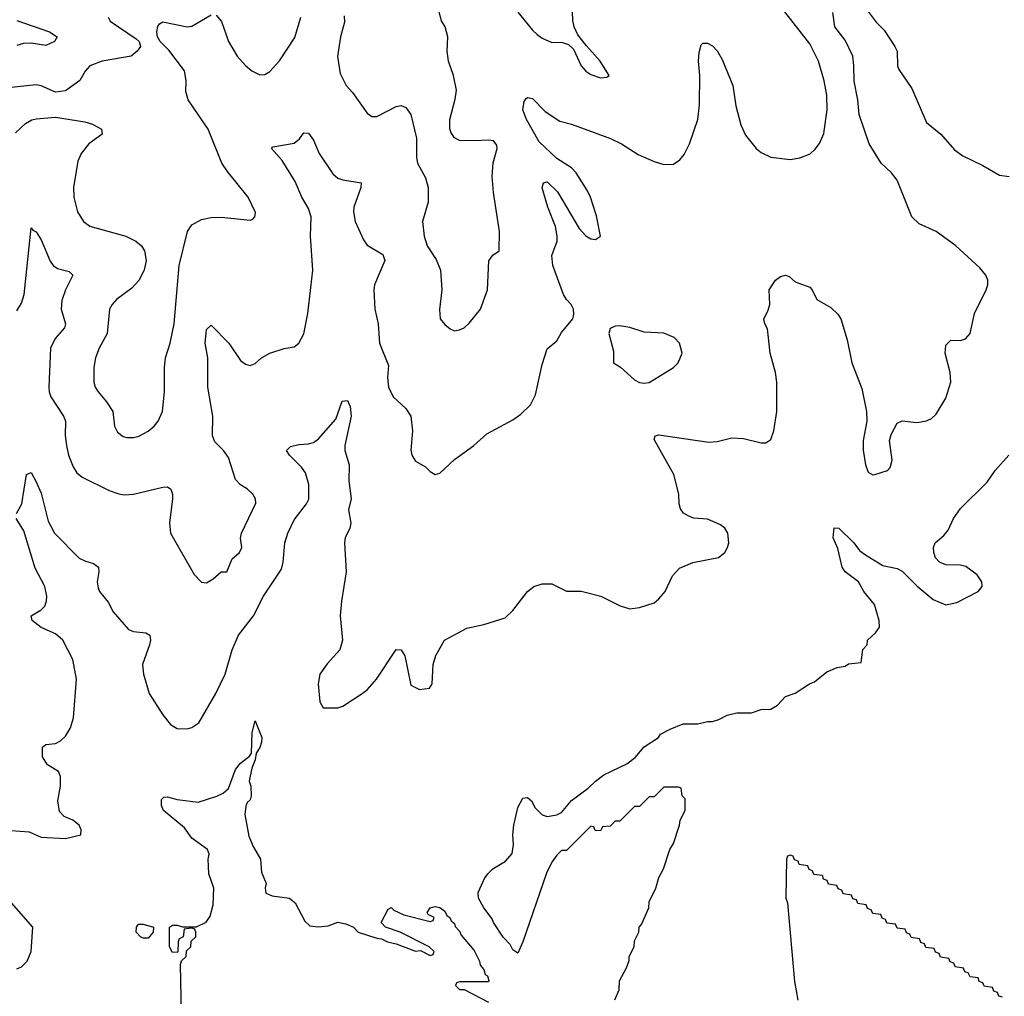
# Model space of a CAD drawing. Header units: inches. Extents: x 2001573 to 2220545, y 644482 to 846830.
# Tile 39 of 256: x 2022882 to 2026930, y 682326 to 686340. Entities that reach past the tile are written whole.
import ezdxf

# ---------------------------------------------------------------- set-up
doc = ezdxf.new("R2010")
doc.units = ezdxf.units.IN
doc.header["$MEASUREMENT"] = 0
doc.layers.add('C0628', color=7, linetype='Continuous')

msp = doc.modelspace()

# ---------------------------------------------------------------- linework, layer by layer
at = {"layer": 'C0628', "color": 5}
for points, elevation in [([(2024930, 686370.3), (2024990, 686296.4), (2025010, 686278.4), (2025030, 686263.8), (2025070, 686246), (2025110, 686247.3), (2025138, 686238), (2025159.3, 686219.3), (2025190.7, 686150), (2025210, 686128), (2025230, 686114), (2025270, 686101), (2025296.4, 686103.6), (2025306, 686110), (2025269.2, 686170), (2025212, 686232), (2025177.2, 686277.2), (2025161.2, 686310), (2025156, 686336), (2025151.5, 686450)], 280), ([(2022870, 685143.7), (2022890, 685174.9), (2022900.6, 685210), (2022930, 685484.7), (2022935.5, 685475.5), (2022950, 685468), (2022970, 685435.5), (2023007.6, 685347.6), (2023020.4, 685330), (2023037.7, 685317.8), (2023085.5, 685305.5), (2023100.4, 685290), (2023070.2, 685230), (2023054.8, 685185.2), (2023052.7, 685150), (2023070.3, 685090), (2023066.5, 685073.5), (2023027.6, 685030), (2023009.2, 684990), (2023002, 684830), (2023002.8, 684810), (2023010.2, 684790), (2023062.3, 684710), (2023070.2, 684690.2), (2023069.2, 684630.8), (2023074, 684590), (2023083.2, 684550), (2023101.8, 684501.8), (2023117.3, 684477.3), (2023139.2, 684459.2), (2023250, 684404.9), (2023290, 684391.5), (2023312.3, 684387.7), (2023350, 684390.2), (2023470, 684418.5), (2023490, 684419.5), (2023503.8, 684410), (2023510.2, 684390.2), (2023510.2, 684370.2), (2023497.7, 684270), (2023502.6, 684230), (2023600, 684060), (2023630, 684028.5), (2023650, 684025.7), (2023677.6, 684042.4), (2023710, 684070.7), (2023733.2, 684070), (2023756.2, 684123.8), (2023786, 684150), (2023795.1, 684170), (2023789.6, 684209.6), (2023794.7, 684230), (2023852.6, 684352.6), (2023851.2, 684371.2), (2023840.9, 684390), (2023819.3, 684410), (2023790, 684427.6), (2023770, 684449.5), (2023740.3, 684540.3), (2023719.7, 684570), (2023684.9, 684604.9), (2023674.4, 684630), (2023676.2, 684710), (2023656.1, 684830), (2023655.5, 684950), (2023644.6, 685010), (2023650, 685066.8), (2023670, 685083.8), (2023742.4, 685010), (2023790, 684939.3), (2023810, 684924), (2023830, 684919.1), (2023850, 684927.3), (2023876, 684950), (2023911, 684969), (2023970, 684988.5), (2024010, 684994.9), (2024030, 685010.4), (2024050.6, 685049.4), (2024067.2, 685132.8), (2024087, 685310), (2024077.6, 685450), (2024080.9, 685530), (2024070, 685564.2), (2024042.4, 685610), (2024014.7, 685674.7), (2023961, 685761), (2023917.2, 685810), (2023923.3, 685816.7), (2024010, 685831.8), (2024032, 685850), (2024050, 685874.8), (2024070, 685874), (2024090, 685844.9), (2024113.4, 685790), (2024170, 685707), (2024190, 685688.7), (2024210, 685681.1), (2024286, 685670), (2024284.4, 685650), (2024255.2, 685570), (2024254, 685550), (2024260.9, 685510), (2024295.2, 685435.2), (2024310, 685412.7), (2024374.8, 685374.8), (2024383.1, 685350), (2024340.3, 685250), (2024337.4, 685230), (2024342.6, 685150), (2024356.5, 685090), (2024361.1, 685010), (2024398, 684918), (2024394.9, 684870), (2024398, 684830), (2024417.6, 684790), (2024470, 684742.4), (2024490.3, 684710), (2024497.6, 684650), (2024490.7, 684570.7), (2024494.8, 684550), (2024510, 684526), (2024550, 684502.8), (2024570, 684482.8), (2024590, 684470.8), (2024610, 684476.3), (2024670, 684533), (2024749.7, 684590.3), (2024802.7, 684637.3), (2024910, 684694.8), (2024942, 684718), (2024982.4, 684757.6), (2025002.3, 684797.7), (2025030, 684922.8), (2025050, 684986.8), (2025090, 685020.7), (2025110, 685054.8), (2025156, 685110), (2025160.9, 685130), (2025159.5, 685150), (2025149.4, 685170), (2025129.8, 685189.7), (2025118, 685210), (2025074, 685330), (2025069.7, 685370.3), (2025092.3, 685430), (2025092.3, 685450), (2025085.1, 685490), (2025053.3, 685570), (2025030, 685648.7), (2025035.3, 685670), (2025050, 685673.7), (2025092.7, 685632.7), (2025182.3, 685482.3), (2025210, 685451.9), (2025230, 685439.8), (2025250, 685436.9), (2025269.7, 685450), (2025253.4, 685533.4), (2025229.1, 685610), (2025216.1, 685636.1), (2025170, 685710.9), (2025150, 685730.8), (2025089.9, 685769.9), (2025017.4, 685837.4), (2024965.7, 685930), (2024950, 685969), (2024955.9, 686004.1), (2024964.2, 686015.8), (2024970, 686020.7), (2024990, 686016.3), (2025043.1, 685963.1), (2025102.9, 685922.9), (2025150, 685910.2), (2025311.4, 685851.4), (2025355.8, 685830), (2025425.4, 685785.4), (2025490, 685756.9), (2025530, 685744.2), (2025570, 685746.4), (2025596.4, 685763.6), (2025614.2, 685785.8), (2025636, 685830), (2025669.8, 685930), (2025677.4, 685990), (2025678.7, 686110), (2025672.4, 686170), (2025675.6, 686204.4), (2025683.6, 686236.4), (2025690, 686242.8), (2025710, 686243.8), (2025730, 686232.2), (2025750, 686212.4), (2025770, 686176.3), (2025814.3, 686070), (2025825.7, 685985.7), (2025847.2, 685907.2), (2025865.9, 685865.9), (2025910, 685810.3), (2025930, 685794.7), (2025970, 685775.3), (2026050, 685765.3), (2026090, 685772.2), (2026131.3, 685788.7), (2026152.9, 685807.1), (2026170, 685830.7), (2026188.4, 685871.6), (2026201.5, 685970), (2026200.8, 686030), (2026190, 686089.2), (2026166.8, 686170), (2026130, 686241.3), (2025983.9, 686430)], 260), ([(2024215.8, 686355.8), (2024216.9, 686330), (2024200.6, 686270), (2024189.3, 686189.3), (2024199.2, 686119.2), (2024223.7, 686070), (2024250, 686041.3), (2024310, 685955.5), (2024330, 685942), (2024350, 685942.6), (2024430, 685983.7), (2024450, 685987), (2024470, 685979.5), (2024490.1, 685950.1), (2024513.1, 685853.1), (2024512.9, 685772.9), (2024517.8, 685750), (2024550.1, 685690.1), (2024562, 685650), (2024562, 685590), (2024538.8, 685510), (2024544.5, 685450), (2024556.9, 685410), (2024594.8, 685354.8), (2024612.1, 685310), (2024617.5, 685230), (2024608.2, 685148.2), (2024610.5, 685110.5), (2024630, 685086.8), (2024651.3, 685070), (2024670, 685060.7), (2024690, 685064.9), (2024710, 685074), (2024730, 685093), (2024776.4, 685150), (2024806, 685230), (2024811.1, 685348.9), (2024827.3, 685372.7), (2024852.8, 685390), (2024854.6, 685470), (2024829.5, 685630), (2024824.3, 685695.7), (2024828.1, 685751.9), (2024845.1, 685810), (2024844.4, 685824.4), (2024830, 685841.7), (2024810, 685845.3), (2024750, 685841.5), (2024690, 685844), (2024670, 685854), (2024655.5, 685875.5), (2024651, 685891), (2024650.9, 685930), (2024672.6, 686012.6), (2024677.3, 686050), (2024665.7, 686110), (2024644.4, 686170), (2024639.7, 686210), (2024642, 686270), (2024631.6, 686310), (2024615.8, 686335.8), (2024599.5, 686399.5)], 280), ([(2022864.7, 685875.3), (2022906.3, 685913.7), (2022931.9, 685928.1), (2022950, 685933.1), (2023030, 685938.9), (2023150, 685919.7), (2023182, 685910), (2023219.1, 685890), (2023220.7, 685870), (2023166, 685830), (2023135.2, 685790), (2023121.8, 685758.2), (2023102.7, 685650), (2023105.2, 685610), (2023120.2, 685550), (2023144.9, 685510), (2023170, 685491.5), (2023319.1, 685450), (2023359.5, 685430), (2023382.3, 685410), (2023395.8, 685390), (2023402.6, 685350), (2023394.2, 685310), (2023371.8, 685268.2), (2023342.8, 685237.1), (2023279.5, 685190), (2023261.7, 685170), (2023251.4, 685150), (2023242.3, 685050), (2023208.6, 684990), (2023193.4, 684950), (2023187.2, 684910), (2023187.1, 684850), (2023192.9, 684830), (2023205.4, 684810), (2023239.6, 684770), (2023264.9, 684730), (2023271.8, 684670), (2023284.8, 684644.8), (2023307.2, 684627.2), (2023323, 684623), (2023350, 684622.3), (2023371.8, 684628.2), (2023410.7, 684649.3), (2023435.1, 684670), (2023451.2, 684690), (2023469.7, 684730), (2023477.3, 684810), (2023477.6, 684910), (2023482, 684950), (2023500.7, 685010), (2023517.3, 685090), (2023537.8, 685330), (2023572.1, 685470), (2023590, 685496.5), (2023630, 685518.9), (2023670, 685526.7), (2023710, 685528.5), (2023830, 685516), (2023840.4, 685519.6), (2023848.7, 685530), (2023851.9, 685548.1), (2023822, 685610), (2023735.8, 685715.8), (2023713.1, 685750), (2023657.2, 685890), (2023575.3, 686010), (2023564.6, 686044.6), (2023567.2, 686090), (2023559.3, 686130), (2023495.1, 686215), (2023459.5, 686250), (2023449.3, 686270), (2023446.6, 686290), (2023450, 686312), (2023456.5, 686323.5), (2023470, 686330.6), (2023570, 686310.3), (2023590, 686313.7), (2023670, 686359.3)], 280), ([(2022869.6, 684310), (2022891.1, 684350), (2022910, 684471.3), (2022930, 684478.8), (2022950, 684440.7), (2022970, 684394), (2022999.3, 684279.3), (2023025.7, 684230), (2023127.2, 684127.2), (2023150, 684115.3), (2023185.4, 684105.4), (2023206, 684090), (2023207.4, 684070), (2023200.8, 684030), (2023204.7, 684004.7), (2023210.3, 683990), (2023246, 683946), (2023266.5, 683906.5), (2023330, 683833.7), (2023350, 683824.9), (2023400.6, 683820.6), (2023417, 683810), (2023419.6, 683790), (2023415.9, 683770), (2023387.3, 683690), (2023391.5, 683650), (2023414.7, 683570), (2023470, 683482.3), (2023502.6, 683442.6), (2023530, 683426.2), (2023570, 683424.9), (2023590, 683430.3), (2023618.9, 683450), (2023689, 683571), (2023727, 683650), (2023755.1, 683750), (2023781.2, 683810), (2023843.1, 683890), (2023884.5, 683970), (2023958.3, 684081.7), (2023965, 684110), (2023971.8, 684190), (2023984.1, 684230), (2024010, 684283.8), (2024061.1, 684350), (2024070.8, 684369.2), (2024070.7, 684429.3), (2024057.1, 684477.1), (2024040.8, 684500.8), (2023991.5, 684550), (2023979.5, 684570), (2023994.9, 684585.1), (2024030, 684593.4), (2024070, 684596.1), (2024090, 684602.8), (2024110, 684616.9), (2024181.5, 684698.5), (2024208.4, 684771.6), (2024230, 684775.5), (2024241.3, 684750), (2024244.9, 684710), (2024219.5, 684590), (2024219.5, 684570), (2024237, 684510), (2024235.1, 684444.9), (2024244.2, 684370), (2024234, 684326), (2024243.6, 684270), (2024239.6, 684250), (2024220.2, 684210), (2024217.7, 684190), (2024224.3, 684070), (2024204.9, 683950), (2024200.3, 683890), (2024208.7, 683790), (2024198, 683750), (2024146.8, 683693.2), (2024116.5, 683650), (2024109.1, 683610), (2024116, 683536), (2024130, 683512), (2024190, 683511.3), (2024210, 683518), (2024290, 683571), (2024310, 683586), (2024349.3, 683630), (2024430, 683750.8), (2024450.5, 683750.5), (2024465.2, 683725.2), (2024490, 683604.7), (2024526.4, 683586.4), (2024567.3, 683592.7), (2024578, 683610), (2024582, 683690), (2024592.9, 683727.1), (2024628.7, 683790), (2024720.2, 683839.8), (2024790, 683854.8), (2024878, 683882), (2024910, 683911.3), (2024969.2, 683990), (2024995.3, 684010), (2025030, 684022), (2025070, 684020.7), (2025130, 683990.8), (2025190.7, 683990.7), (2025270.6, 683970.6), (2025351.1, 683931.1), (2025390, 683918), (2025430, 683924), (2025490, 683943.8), (2025510, 683959.1), (2025535.6, 683990), (2025566.2, 684053.8), (2025594.9, 684085.1), (2025650, 684108.5), (2025755.3, 684130), (2025781.2, 684150), (2025792.7, 684170), (2025797.2, 684190), (2025793.2, 684230), (2025781.2, 684250), (2025763.3, 684263.3), (2025710, 684286.6), (2025651.9, 684291.9), (2025630, 684300.9), (2025611.8, 684311.8), (2025599.3, 684330), (2025592.7, 684350), (2025592, 684390), (2025571.5, 684470), (2025490, 684614), (2025495.3, 684630), (2025510, 684633.7), (2025715.9, 684604.1), (2025750, 684606.4), (2025810, 684621.6), (2025858, 684618), (2025930, 684600.5), (2025950, 684600.5), (2025970, 684614.8), (2025982.4, 684650), (2025995.1, 684730), (2025995.4, 684850), (2025989.5, 684890.5), (2025967.3, 684970), (2025956.9, 685070), (2025945.6, 685090), (2025942, 685110), (2025958.1, 685141.9), (2025965.7, 685170), (2025963.4, 685230), (2025989.8, 685270), (2026010, 685283.8), (2026030, 685290.2), (2026045.1, 685285.1), (2026070, 685262), (2026130, 685240.4), (2026140.4, 685230), (2026159.5, 685190), (2026216.6, 685156.6), (2026245.3, 685130), (2026257.6, 685110), (2026284.2, 685024.2), (2026303.7, 684930), (2026344.8, 684824.8), (2026363.1, 684730), (2026364.9, 684690), (2026350.4, 684610), (2026349.2, 684570.8), (2026359.5, 684510), (2026370, 684480.5), (2026390, 684468.8), (2026398, 684470), (2026450, 684487.7), (2026460.1, 684499.9), (2026469.3, 684530), (2026458, 684610), (2026464.8, 684635.2), (2026490, 684681), (2026510, 684690.7), (2026570, 684684.9), (2026610, 684690.7), (2026630, 684700.7), (2026650, 684718.8), (2026690, 684784), (2026709.6, 684850), (2026707.3, 684890), (2026687, 684970), (2026690, 685002), (2026710, 685022.8), (2026750, 685022), (2026770, 685027.7), (2026789.7, 685050.3), (2026807.7, 685132.3), (2026856.1, 685230), (2026862.6, 685250), (2026862.9, 685270), (2026854.2, 685290), (2026830, 685319.8), (2026730.8, 685410.8), (2026650, 685469.8), (2026580.5, 685500.5), (2026549.8, 685529.7), (2026490, 685680.5), (2026466.6, 685710), (2026424, 685750), (2026374.5, 685830), (2026333.2, 685950), (2026328.4, 686010), (2026312.6, 686087.4), (2026311.9, 686151.9), (2026306.6, 686190), (2026275.4, 686255.4), (2026233.7, 686310), (2026224.8, 686370)], 240), ([(2023690, 686358), (2023712.1, 686332.1), (2023740.7, 686250), (2023776, 686190), (2023810, 686151.8), (2023836.4, 686130), (2023870, 686113.4), (2023890, 686114), (2023910, 686126.7), (2023950, 686170.3), (2024012.7, 686267.3), (2024038, 686350)], 280), ([(2026357.4, 686390), (2026403.1, 686330), (2026436.7, 686296.7), (2026480.3, 686230), (2026488.9, 686210), (2026490.4, 686150.4), (2026495.8, 686135.8), (2026550, 686057.3), (2026610, 685918), (2026669.4, 685869.4), (2026725.1, 685805.1), (2026760, 685780), (2026841.3, 685741.3), (2026910, 685701.3), (2026950, 685696.1)], 240), ([(2023245.2, 686350), (2023254.3, 686334.3), (2023361.2, 686261.2), (2023374, 686250), (2023379.1, 686230), (2023365.5, 686210), (2023341, 686190), (2023220.7, 686170), (2023170.4, 686150), (2023151.9, 686128.1), (2023130, 686089.7), (2023070, 686046.9), (2023030, 686041.7), (2022970, 686068.2), (2022950, 686072.2), (2022730, 686049.3)], 280), ([(2022870, 686336.9), (2023005.3, 686290), (2023035.8, 686270), (2023025.3, 686250), (2022990, 686233.6), (2022930, 686243.8), (2022898.3, 686241.7), (2022870, 686233.4)], 260), ([(2025328.4, 682311.6), (2025347.3, 682352.7), (2025348, 682390), (2025376.4, 682443.6), (2025387.3, 682472.7), (2025388, 682490), (2025408, 682530), (2025410, 682554), (2025428, 682590), (2025428.7, 682610), (2025439, 682621), (2025468, 682690), (2025470, 682714), (2025498, 682770), (2025510, 682814), (2025528.7, 682850), (2025555.3, 682930), (2025570, 682954), (2025595.3, 683030), (2025598, 683050), (2025618, 683090), (2025618, 683138), (2025606, 683150), (2025602, 683182), (2025590, 683186), (2025530, 683186), (2025490, 683146), (2025470, 683146), (2025430, 683106), (2025410, 683106), (2025350, 683046), (2025330, 683046), (2025310, 683026), (2025278, 683022), (2025270, 683006), (2025247.3, 683007.3), (2025242, 683022), (2025230, 683026), (2025130, 682926), (2025110, 682926), (2025090, 682906), (2025070, 682878), (2025047.5, 682832.5), (2024950.5, 682550), (2024930, 682504), (2024910, 682517.2), (2024898.5, 682538.5), (2024870, 682569.7), (2024830, 682629.6), (2024825, 682645), (2024790, 682689.7), (2024768.6, 682730), (2024767.5, 682752.5), (2024792.7, 682810), (2024807.3, 682830), (2024827, 682850), (2024879.1, 682880.9), (2024906.3, 682913.7), (2024912.7, 682950), (2024909.8, 682990.2), (2024914, 683030), (2024930, 683102), (2024950, 683141), (2024970, 683142.8), (2024986, 683130), (2025001.4, 683101.4), (2025030, 683071.3), (2025050, 683064.7), (2025090, 683072), (2025110, 683082), (2025150, 683131.3), (2025218.6, 683181.4), (2025248.7, 683210), (2025284.1, 683235.9), (2025378.6, 683281.4), (2025412.9, 683307.1), (2025450, 683351.3), (2025508, 683390), (2025517.2, 683402.8), (2025556, 683424), (2025610, 683446), (2025670, 683446), (2025710, 683456), (2025730, 683456), (2025756.5, 683463.5), (2025790, 683481), (2025830, 683491), (2025890, 683491.3), (2025930, 683504.7), (2025970, 683506), (2025998, 683522), (2026030, 683558), (2026070, 683571.3), (2026129.1, 683610.9), (2026150, 683618), (2026200.2, 683659.8), (2026243.1, 683676.9), (2026276.4, 683683.6), (2026290, 683692), (2026342, 683698), (2026348.4, 683751.6), (2026366, 683770), (2026368, 683790), (2026400.4, 683819.6), (2026416.4, 683843.6), (2026415.3, 683870), (2026395.9, 683935.9), (2026352.3, 683990), (2026330, 684029.2), (2026276, 684070), (2026263.6, 684090), (2026246, 684166), (2026226.3, 684210), (2026230, 684252), (2026250, 684250.8), (2026310, 684190.8), (2026336.4, 684156.4), (2026359.9, 684139.9), (2026430, 684097.3), (2026490, 684084), (2026510, 684074), (2026572.4, 684012.4), (2026637.5, 683957.5), (2026690, 683935.5), (2026735.3, 683944.7), (2026822, 683990), (2026839, 684010), (2026837.2, 684030), (2026818.4, 684058.4), (2026771.9, 684091.9), (2026750, 684098), (2026690, 684099.3), (2026664, 684110), (2026647.7, 684127.7), (2026640.9, 684150), (2026639.3, 684170), (2026646, 684190), (2026680.7, 684219.3), (2026698.6, 684241.4), (2026721.2, 684290), (2026750, 684330.8), (2026860.2, 684439.8), (2026892.9, 684487.1), (2026949, 684550)], 220), ([(2022847.1, 683007.1), (2022921.7, 683001.7), (2022970, 682979.5), (2023070, 682975.3), (2023133.2, 682990), (2023135.1, 683010), (2023126.6, 683030), (2023101.2, 683050), (2023064.8, 683064.7), (2023046.1, 683086.1), (2023038.9, 683130), (2023049.7, 683190), (2023049.6, 683230), (2023042, 683250), (2022997, 683277), (2022975.4, 683310), (2022976, 683350), (2022990, 683360.5), (2023030, 683364.9), (2023050, 683375.8), (2023070, 683394.9), (2023091.2, 683430), (2023103.5, 683470), (2023116.2, 683630), (2023101, 683710), (2023059.8, 683790), (2023030, 683815.5), (2022970, 683841.2), (2022933.3, 683870), (2022929.5, 683890), (2022970, 683914.4), (2022985.6, 683930), (2022993, 683950), (2022994, 683970), (2022985.4, 684010), (2022945.5, 684085.5), (2022899.2, 684239.2), (2022867.3, 684290)], 240), ([(2023547.3, 682252.7), (2023543.1, 682456.9), (2023548, 682472), (2023566, 682490), (2023567.3, 682512.7), (2023586, 682530), (2023587.3, 682552.7), (2023606, 682570), (2023606, 682590), (2023602, 682602), (2023590, 682606), (2023558, 682602), (2023554, 682570), (2023538, 682562), (2023534, 682550), (2023532.7, 682507.3), (2023510, 682506), (2023498, 682530), (2023498, 682610), (2023510, 682618), (2023530, 682618), (2023551.1, 682611.2), (2023608.4, 682611.6), (2023648.7, 682631.3), (2023664.7, 682655.3), (2023678, 682702), (2023680.9, 682770), (2023659.3, 682830), (2023657.2, 682890), (2023661.2, 682910), (2023654, 682930), (2023590, 682976), (2023559.1, 683019.1), (2023472.7, 683090), (2023465.1, 683110), (2023465.6, 683134.4), (2023475.3, 683144.7), (2023490, 683146), (2023530, 683135.5), (2023615.5, 683124.5), (2023692, 683148), (2023718.9, 683161.1), (2023740.2, 683179.8), (2023770, 683258.8), (2023790, 683284), (2023826.6, 683313.4), (2023834.6, 683325.4), (2023838, 683410), (2023850, 683458), (2023877.3, 683390), (2023876.3, 683370), (2023870, 683348.7), (2023854.9, 683325.1), (2023850, 683298), (2023836.2, 683263.8), (2023826, 683210), (2023831.8, 683190), (2023834.3, 683150), (2023830, 683134), (2023817.5, 683122.5), (2023811.8, 683108.2), (2023807.3, 683072.7), (2023824.1, 682984.1), (2023841.4, 682941.4), (2023871.7, 682890), (2023876.8, 682836.8), (2023896, 682790), (2023892, 682772), (2023894, 682750), (2023919.6, 682739.6), (2023991, 682730), (2024014.8, 682710), (2024054.4, 682634.4), (2024075.3, 682615.3), (2024110, 682611), (2024150, 682616), (2024190, 682630.8), (2024223.6, 682623.6), (2024254, 682610), (2024274, 682590), (2024350, 682564.7), (2024370, 682562), (2024394, 682550), (2024430, 682542), (2024510, 682512), (2024530, 682514), (2024570, 682494), (2024582, 682498), (2024586, 682510), (2024566, 682530), (2024446, 682590), (2024386, 682610), (2024368, 682630), (2024396.4, 682683.6), (2024408.9, 682691.2), (2024419.8, 682679.8), (2024461.4, 682661.4), (2024570, 682634), (2024582, 682638), (2024586, 682650), (2024562, 682662), (2024558, 682670), (2024569, 682690), (2024590, 682694.8), (2024610, 682690.5), (2024630, 682675.5), (2024638.5, 682658.5), (2024650, 682650.5), (2024655.8, 682635.8), (2024670, 682624.7), (2024672.9, 682612.9), (2024690, 682594), (2024697.6, 682577.6), (2024750, 682514.9), (2024772, 682470), (2024774.6, 682454.6), (2024790, 682436), (2024796.3, 682416.3), (2024804.7, 682410), (2024811, 682390), (2024810, 682386), (2024690, 682386), (2024678, 682382), (2024674, 682370), (2024690, 682354), (2024710, 682354), (2024810, 682302)], 220), ([(2026922, 682322), (2026907.3, 682327.3), (2026902, 682342), (2026887.3, 682347.3), (2026882, 682362), (2026847.3, 682367.3), (2026842, 682382), (2026827.3, 682387.3), (2026822, 682402), (2026790, 682406), (2026782, 682422), (2026767.3, 682427.3), (2026762, 682442), (2026727.3, 682447.3), (2026722, 682462), (2026707.3, 682467.3), (2026702, 682482), (2026667.3, 682487.3), (2026662, 682502), (2026647.3, 682507.3), (2026642, 682522), (2026607.3, 682527.3), (2026602, 682542), (2026587.3, 682547.3), (2026582, 682562), (2026547.3, 682567.3), (2026542, 682582), (2026527.3, 682587.3), (2026522, 682602), (2026490, 682606), (2026482, 682622), (2026447.3, 682627.3), (2026442, 682642), (2026427.3, 682647.3), (2026422, 682662), (2026390, 682666), (2026382, 682682), (2026367.3, 682687.3), (2026362, 682702), (2026327.3, 682707.3), (2026322, 682722), (2026307.3, 682727.3), (2026302, 682742), (2026267.3, 682747.3), (2026262, 682762), (2026247.3, 682767.3), (2026242, 682782), (2026207.3, 682787.3), (2026202, 682802), (2026187.3, 682807.3), (2026182, 682822), (2026147.3, 682827.3), (2026142, 682842), (2026127.3, 682847.3), (2026122, 682862), (2026087.3, 682867.3), (2026082, 682882), (2026067.3, 682887.3), (2026062, 682902), (2026050, 682906), (2026038, 682902), (2026034, 682890), (2026032, 682730), (2026038, 682710), (2026067.5, 682387.5), (2026080.7, 682310)], 220), ([(2022870, 682438.8), (2022890, 682447.3), (2022912.3, 682470), (2022929, 682510), (2022935.6, 682610), (2022848.2, 682710)], 240)]:
    msp.add_lwpolyline(points, dxfattribs=dict(at, elevation=elevation))
for points, elevation in [([(2025350, 685082), (2025330, 685080.8), (2025310, 685071.1), (2025304.7, 685050), (2025322.7, 684977.2), (2025323.8, 684930), (2025351.6, 684911.6), (2025410, 684859.7), (2025430, 684849.4), (2025450, 684845.7), (2025470, 684849.4), (2025569.7, 684910), (2025589.7, 684930), (2025605.6, 684970), (2025594.5, 685010), (2025573.3, 685033.3), (2025530, 685051.1), (2025450, 685055), (2025390, 685074.6)], 260), ([(2023390, 682564.5), (2023379, 682570), (2023361.2, 682590), (2023362, 682610), (2023370, 682622), (2023390, 682622.8), (2023432, 682610), (2023431.3, 682590), (2023410, 682565.2)], 220)]:
    msp.add_lwpolyline(points, close=True, dxfattribs=dict(at, elevation=elevation))

doc.saveas('drawing.dxf')
